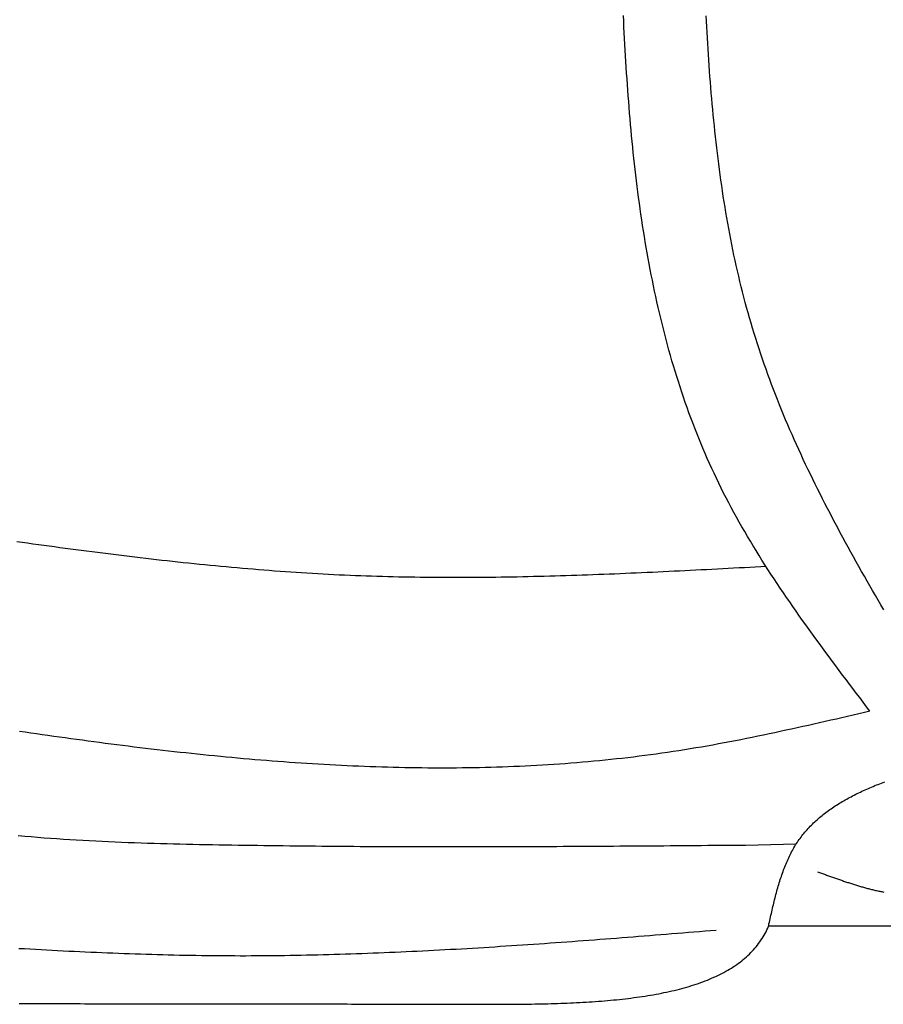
# Model space of a CAD drawing. Extents: x 715 to 7297, y 67 to 5910.
# Tile 24 of 90: x 1818 to 2533, y 3299 to 4115. Entities that reach past the tile are written whole.
import ezdxf

# ---------------------------------------------------------------- set-up
doc = ezdxf.new("R2010")
doc.units = 0
doc.layers.add('CAR', color=10, linetype='CONTINUOUS')

msp = doc.modelspace()

# ---------------------------------------------------------------- linework, layer by layer
at = {"layer": 'CAR'}
for p, q in [((2418.68, 3431.242), (2460.741, 3432.214)), ((2645.272, 3363.892), (2437.834, 3364.051))]:
    msp.add_line(p, q, dxfattribs=at)
for points in [[(2521.75, 3542.02, 0), (2518.91, 3545.76, 0), (2516.07, 3549.5, 0), (2513.24, 3553.25, 0), (2510.4, 3556.99, 0), (2507.57, 3560.73, 0), (2504.74, 3564.48, 0), (2501.92, 3568.22, 0), (2499.1, 3571.97, 0), (2496.29, 3575.72, 0), (2493.48, 3579.48, 0), (2490.68, 3583.23, 0), (2487.89, 3586.99, 0), (2485.11, 3590.75, 0), (2482.33, 3594.52, 0), (2479.57, 3598.29, 0), (2476.81, 3602.07, 0), (2474.07, 3605.84, 0), (2471.34, 3609.63, 0), (2468.62, 3613.42, 0), (2465.92, 3617.21, 0), (2463.23, 3621.01, 0), (2460.55, 3624.82, 0), (2457.89, 3628.63, 0), (2455.25, 3632.45, 0), (2452.62, 3636.27, 0), (2450.02, 3640.1, 0), (2447.43, 3643.94, 0), (2444.85, 3647.79, 0), (2442.3, 3651.64, 0), (2439.77, 3655.51, 0), (2437.26, 3659.38, 0), (2434.78, 3663.26, 0), (2432.31, 3667.15, 0), (2429.87, 3671.05, 0), (2427.45, 3674.95, 0), (2425.06, 3678.87, 0), (2422.69, 3682.8, 0), (2420.35, 3686.74, 0), (2418.04, 3690.69, 0), (2415.75, 3694.65, 0), (2413.49, 3698.62, 0), (2411.26, 3702.6, 0), (2409.07, 3706.59, 0), (2406.9, 3710.6, 0), (2404.76, 3714.62, 0), (2402.65, 3718.65, 0), (2400.58, 3722.69, 0), (2398.54, 3726.75, 0), (2396.54, 3730.82, 0), (2394.56, 3734.91, 0), (2392.62, 3739, 0), (2390.72, 3743.11, 0), (2388.85, 3747.24, 0), (2387, 3751.37, 0), (2385.2, 3755.52, 0), (2383.42, 3759.68, 0), (2381.67, 3763.86, 0), (2379.96, 3768.04, 0), (2378.28, 3772.24, 0), (2376.63, 3776.45, 0), (2375, 3780.68, 0), (2373.41, 3784.91, 0), (2371.85, 3789.16, 0), (2370.32, 3793.42, 0), (2368.81, 3797.69, 0), (2367.34, 3801.97, 0), (2365.89, 3806.26, 0), (2364.47, 3810.56, 0), (2363.08, 3814.88, 0), (2361.72, 3819.2, 0), (2360.38, 3823.54, 0), (2359.07, 3827.89, 0), (2357.79, 3832.25, 0), (2356.54, 3836.61, 0), (2355.31, 3840.99, 0), (2354.1, 3845.38, 0), (2352.92, 3849.78, 0), (2351.77, 3854.19, 0), (2350.64, 3858.61, 0), (2349.54, 3863.03, 0), (2348.46, 3867.47, 0), (2347.4, 3871.92, 0), (2346.37, 3876.37, 0), (2345.36, 3880.84, 0), (2344.37, 3885.32, 0), (2343.41, 3889.8, 0), (2342.47, 3894.29, 0), (2341.55, 3898.79, 0), (2340.65, 3903.3, 0), (2339.77, 3907.82, 0), (2338.92, 3912.35, 0), (2338.08, 3916.88, 0), (2337.27, 3921.43, 0), (2336.48, 3925.98, 0), (2335.7, 3930.54, 0), (2334.95, 3935.1, 0), (2334.22, 3939.68, 0), (2333.5, 3944.26, 0), (2332.8, 3948.85, 0), (2332.12, 3953.45, 0), (2331.46, 3958.05, 0), (2330.82, 3962.66, 0), (2330.19, 3967.28, 0), (2329.59, 3971.9, 0), (2329, 3976.53, 0), (2328.42, 3981.17, 0), (2327.86, 3985.82, 0), (2327.32, 3990.47, 0), (2326.79, 3995.12, 0), (2326.28, 3999.79, 0), (2325.78, 4004.46, 0), (2325.3, 4009.13, 0), (2324.83, 4013.81, 0), (2324.38, 4018.5, 0), (2323.94, 4023.19, 0), (2323.51, 4027.88, 0), (2323.1, 4032.59, 0), (2322.7, 4037.29, 0), (2322.31, 4042, 0), (2321.94, 4046.72, 0), (2321.57, 4051.44, 0), (2321.22, 4056.17, 0), (2320.88, 4060.9, 0), (2320.55, 4065.63, 0), (2320.23, 4070.37, 0), (2319.92, 4075.12, 0), (2319.62, 4079.86, 0), (2319.34, 4084.62, 0), (2319.06, 4089.37, 0), (2318.79, 4094.13, 0), (2318.53, 4098.89, 0), (2318.27, 4103.66, 0), (2318.03, 4108.43, 0), (2317.79, 4113.2, 0), (2317.56, 4117.97, 0)], [(2533.15, 3626.01, 0), (2530.83, 3629.97, 0), (2528.52, 3633.94, 0), (2526.21, 3637.91, 0), (2523.92, 3641.88, 0), (2521.63, 3645.85, 0), (2519.35, 3649.83, 0), (2517.09, 3653.81, 0), (2514.83, 3657.79, 0), (2512.58, 3661.77, 0), (2510.35, 3665.76, 0), (2508.12, 3669.76, 0), (2505.91, 3673.75, 0), (2503.7, 3677.75, 0), (2501.51, 3681.75, 0), (2499.34, 3685.76, 0), (2497.17, 3689.77, 0), (2495.02, 3693.79, 0), (2492.89, 3697.81, 0), (2490.77, 3701.83, 0), (2488.66, 3705.86, 0), (2486.57, 3709.89, 0), (2484.49, 3713.93, 0), (2482.43, 3717.97, 0), (2480.38, 3722.01, 0), (2478.35, 3726.07, 0), (2476.34, 3730.12, 0), (2474.35, 3734.18, 0), (2472.37, 3738.25, 0), (2470.41, 3742.32, 0), (2468.47, 3746.4, 0), (2466.55, 3750.49, 0), (2464.65, 3754.58, 0), (2462.77, 3758.67, 0), (2460.91, 3762.77, 0), (2459.07, 3766.88, 0), (2457.25, 3770.99, 0), (2455.45, 3775.11, 0), (2453.67, 3779.24, 0), (2451.91, 3783.37, 0), (2450.18, 3787.51, 0), (2448.47, 3791.66, 0), (2446.78, 3795.81, 0), (2445.12, 3799.98, 0), (2443.48, 3804.14, 0), (2441.86, 3808.32, 0), (2440.27, 3812.5, 0), (2438.7, 3816.69, 0), (2437.16, 3820.89, 0), (2435.65, 3825.1, 0), (2434.16, 3829.31, 0), (2432.7, 3833.53, 0), (2431.26, 3837.76, 0), (2429.85, 3842, 0), (2428.47, 3846.25, 0), (2427.12, 3850.5, 0), (2425.8, 3854.76, 0), (2424.5, 3859.03, 0), (2423.23, 3863.31, 0), (2421.99, 3867.6, 0), (2420.78, 3871.9, 0), (2419.6, 3876.2, 0), (2418.44, 3880.52, 0), (2417.3, 3884.84, 0), (2416.2, 3889.17, 0), (2415.11, 3893.5, 0), (2414.06, 3897.85, 0), (2413.03, 3902.2, 0), (2412.02, 3906.55, 0), (2411.04, 3910.92, 0), (2410.08, 3915.29, 0), (2409.14, 3919.67, 0), (2408.23, 3924.06, 0), (2407.34, 3928.45, 0), (2406.47, 3932.85, 0), (2405.63, 3937.26, 0), (2404.81, 3941.67, 0), (2404, 3946.09, 0), (2403.22, 3950.52, 0), (2402.46, 3954.95, 0), (2401.72, 3959.39, 0), (2401.01, 3963.84, 0), (2400.31, 3968.29, 0), (2399.63, 3972.75, 0), (2398.97, 3977.21, 0), (2398.33, 3981.68, 0), (2397.7, 3986.15, 0), (2397.1, 3990.63, 0), (2396.51, 3995.11, 0), (2395.94, 3999.6, 0), (2395.39, 4004.1, 0), (2394.85, 4008.6, 0), (2394.33, 4013.1, 0), (2393.83, 4017.61, 0), (2393.34, 4022.13, 0), (2392.87, 4026.65, 0), (2392.41, 4031.17, 0), (2391.97, 4035.7, 0), (2391.54, 4040.23, 0), (2391.13, 4044.77, 0), (2390.73, 4049.31, 0), (2390.34, 4053.85, 0), (2389.97, 4058.4, 0), (2389.61, 4062.96, 0), (2389.26, 4067.51, 0), (2388.93, 4072.07, 0), (2388.6, 4076.64, 0), (2388.29, 4081.2, 0), (2387.99, 4085.77, 0), (2387.7, 4090.35, 0), (2387.42, 4094.92, 0), (2387.15, 4099.5, 0), (2386.89, 4104.09, 0), (2386.64, 4108.67, 0), (2386.39, 4113.26, 0), (2386.16, 4117.85, 0)], [(2435.71, 3661.8, 0), (2431.23, 3661.56, 0), (2426.75, 3661.32, 0), (2422.27, 3661.08, 0), (2417.79, 3660.84, 0), (2413.31, 3660.61, 0), (2408.83, 3660.37, 0), (2404.35, 3660.13, 0), (2399.86, 3659.9, 0), (2395.38, 3659.66, 0), (2390.9, 3659.43, 0), (2386.42, 3659.2, 0), (2381.94, 3658.97, 0), (2377.46, 3658.74, 0), (2372.98, 3658.52, 0), (2368.5, 3658.29, 0), (2364.02, 3658.07, 0), (2359.54, 3657.85, 0), (2355.06, 3657.63, 0), (2350.59, 3657.42, 0), (2346.11, 3657.21, 0), (2341.63, 3657, 0), (2337.15, 3656.79, 0), (2332.67, 3656.59, 0), (2328.19, 3656.39, 0), (2323.71, 3656.2, 0), (2319.23, 3656, 0), (2314.76, 3655.81, 0), (2310.28, 3655.63, 0), (2305.8, 3655.45, 0), (2301.32, 3655.27, 0), (2296.84, 3655.1, 0), (2292.37, 3654.93, 0), (2287.89, 3654.77, 0), (2283.41, 3654.61, 0), (2278.94, 3654.46, 0), (2274.46, 3654.31, 0), (2269.98, 3654.17, 0), (2265.51, 3654.03, 0), (2261.03, 3653.9, 0), (2256.56, 3653.77, 0), (2252.08, 3653.65, 0), (2247.61, 3653.54, 0), (2243.13, 3653.43, 0), (2238.66, 3653.33, 0), (2234.18, 3653.23, 0), (2229.71, 3653.14, 0), (2225.24, 3653.06, 0), (2220.76, 3652.98, 0), (2216.29, 3652.92, 0), (2211.82, 3652.85, 0), (2207.35, 3652.8, 0), (2202.87, 3652.75, 0), (2198.4, 3652.71, 0), (2193.93, 3652.68, 0), (2189.46, 3652.66, 0), (2184.99, 3652.64, 0), (2180.52, 3652.63, 0), (2176.05, 3652.63, 0), (2171.58, 3652.64, 0), (2167.11, 3652.66, 0), (2162.64, 3652.68, 0), (2158.17, 3652.72, 0), (2153.71, 3652.76, 0), (2149.24, 3652.81, 0), (2144.77, 3652.88, 0), (2140.31, 3652.95, 0), (2135.84, 3653.03, 0), (2131.37, 3653.12, 0), (2126.91, 3653.22, 0), (2122.44, 3653.33, 0), (2117.98, 3653.45, 0), (2113.52, 3653.58, 0), (2109.05, 3653.72, 0), (2104.59, 3653.87, 0), (2100.13, 3654.04, 0), (2095.67, 3654.21, 0), (2091.2, 3654.39, 0), (2086.74, 3654.59, 0), (2082.28, 3654.79, 0), (2077.82, 3655.01, 0), (2073.36, 3655.24, 0), (2068.9, 3655.48, 0), (2064.45, 3655.73, 0), (2059.99, 3655.99, 0), (2055.53, 3656.26, 0), (2051.07, 3656.54, 0), (2046.62, 3656.83, 0), (2042.16, 3657.13, 0), (2037.7, 3657.44, 0), (2033.25, 3657.76, 0), (2028.79, 3658.09, 0), (2024.34, 3658.43, 0), (2019.89, 3658.78, 0), (2015.43, 3659.13, 0), (2010.98, 3659.5, 0), (2006.53, 3659.87, 0), (2002.07, 3660.26, 0), (1997.62, 3660.65, 0), (1993.17, 3661.05, 0), (1988.72, 3661.45, 0), (1984.27, 3661.87, 0), (1979.82, 3662.29, 0), (1975.37, 3662.73, 0), (1970.92, 3663.17, 0), (1966.47, 3663.61, 0), (1962.02, 3664.07, 0), (1957.57, 3664.53, 0), (1953.12, 3665, 0), (1948.67, 3665.47, 0), (1944.23, 3665.96, 0), (1939.78, 3666.45, 0), (1935.33, 3666.94, 0), (1930.88, 3667.44, 0), (1926.44, 3667.95, 0), (1921.99, 3668.47, 0), (1917.54, 3668.99, 0), (1913.1, 3669.52, 0), (1908.65, 3670.05, 0), (1904.21, 3670.59, 0), (1899.76, 3671.13, 0), (1895.32, 3671.68, 0), (1890.87, 3672.23, 0), (1886.43, 3672.79, 0), (1881.98, 3673.36, 0), (1877.54, 3673.93, 0), (1873.1, 3674.5, 0), (1868.65, 3675.08, 0), (1864.21, 3675.66, 0), (1859.77, 3676.25, 0), (1855.32, 3676.84, 0), (1850.88, 3677.43, 0), (1846.44, 3678.03, 0), (1841.99, 3678.63, 0), (1837.55, 3679.24, 0), (1833.11, 3679.85, 0), (1828.67, 3680.46, 0), (1824.23, 3681.08, 0), (1819.78, 3681.7, 0), (1815.34, 3682.32, 0)], [(2521.75, 3542.02, 0), (2517.11, 3540.95, 0), (2512.47, 3539.87, 0), (2507.84, 3538.79, 0), (2503.2, 3537.72, 0), (2498.56, 3536.65, 0), (2493.92, 3535.58, 0), (2489.28, 3534.52, 0), (2484.64, 3533.46, 0), (2480, 3532.4, 0), (2475.36, 3531.35, 0), (2470.72, 3530.31, 0), (2466.07, 3529.27, 0), (2461.43, 3528.24, 0), (2456.78, 3527.22, 0), (2452.14, 3526.21, 0), (2447.49, 3525.2, 0), (2442.84, 3524.2, 0), (2438.19, 3523.22, 0), (2433.54, 3522.24, 0), (2428.89, 3521.28, 0), (2424.23, 3520.33, 0), (2419.58, 3519.39, 0), (2414.92, 3518.47, 0), (2410.26, 3517.55, 0), (2405.6, 3516.66, 0), (2400.94, 3515.77, 0), (2396.27, 3514.91, 0), (2391.61, 3514.05, 0), (2386.94, 3513.22, 0), (2382.26, 3512.4, 0), (2377.59, 3511.6, 0), (2372.92, 3510.82, 0), (2368.24, 3510.06, 0), (2363.56, 3509.32, 0), (2358.87, 3508.6, 0), (2354.19, 3507.9, 0), (2349.5, 3507.21, 0), (2344.81, 3506.55, 0), (2340.11, 3505.91, 0), (2335.42, 3505.29, 0), (2330.72, 3504.69, 0), (2326.02, 3504.11, 0), (2321.31, 3503.55, 0), (2316.61, 3503, 0), (2311.9, 3502.48, 0), (2307.19, 3501.97, 0), (2302.48, 3501.49, 0), (2297.76, 3501.02, 0), (2293.05, 3500.57, 0), (2288.33, 3500.14, 0), (2283.61, 3499.73, 0), (2278.89, 3499.33, 0), (2274.16, 3498.96, 0), (2269.43, 3498.6, 0), (2264.71, 3498.26, 0), (2259.98, 3497.94, 0), (2255.24, 3497.63, 0), (2250.51, 3497.34, 0), (2245.78, 3497.07, 0), (2241.04, 3496.82, 0), (2236.3, 3496.58, 0), (2231.56, 3496.36, 0), (2226.82, 3496.16, 0), (2222.07, 3495.97, 0), (2217.33, 3495.8, 0), (2212.58, 3495.65, 0), (2207.84, 3495.51, 0), (2203.09, 3495.38, 0), (2198.34, 3495.28, 0), (2193.58, 3495.19, 0), (2188.83, 3495.11, 0), (2184.08, 3495.05, 0), (2179.32, 3495, 0), (2174.56, 3494.97, 0), (2169.81, 3494.96, 0), (2165.05, 3494.96, 0), (2160.29, 3494.97, 0), (2155.53, 3495, 0), (2150.77, 3495.04, 0), (2146, 3495.1, 0), (2141.24, 3495.17, 0), (2136.48, 3495.26, 0), (2131.71, 3495.36, 0), (2126.95, 3495.47, 0), (2122.18, 3495.6, 0), (2117.41, 3495.74, 0), (2112.64, 3495.89, 0), (2107.88, 3496.06, 0), (2103.11, 3496.23, 0), (2098.34, 3496.43, 0), (2093.57, 3496.63, 0), (2088.8, 3496.85, 0), (2084.03, 3497.08, 0), (2079.25, 3497.32, 0), (2074.48, 3497.57, 0), (2069.71, 3497.84, 0), (2064.94, 3498.12, 0), (2060.17, 3498.4, 0), (2055.39, 3498.7, 0), (2050.62, 3499.02, 0), (2045.85, 3499.34, 0), (2041.08, 3499.67, 0), (2036.3, 3500.02, 0), (2031.53, 3500.38, 0), (2026.76, 3500.74, 0), (2021.98, 3501.12, 0), (2017.21, 3501.51, 0), (2012.44, 3501.91, 0), (2007.67, 3502.32, 0), (2002.9, 3502.73, 0), (1998.12, 3503.16, 0), (1993.35, 3503.6, 0), (1988.58, 3504.05, 0), (1983.81, 3504.5, 0), (1979.04, 3504.97, 0), (1974.27, 3505.45, 0), (1969.5, 3505.93, 0), (1964.73, 3506.42, 0), (1959.97, 3506.93, 0), (1955.2, 3507.44, 0), (1950.43, 3507.96, 0), (1945.67, 3508.48, 0), (1940.9, 3509.02, 0), (1936.14, 3509.56, 0), (1931.37, 3510.11, 0), (1926.61, 3510.67, 0), (1921.85, 3511.24, 0), (1917.09, 3511.81, 0), (1912.33, 3512.4, 0), (1907.57, 3512.98, 0), (1902.81, 3513.58, 0), (1898.05, 3514.18, 0), (1893.3, 3514.79, 0), (1888.54, 3515.41, 0), (1883.79, 3516.03, 0), (1879.04, 3516.66, 0), (1874.29, 3517.29, 0), (1869.54, 3517.94, 0), (1864.79, 3518.58, 0), (1860.04, 3519.24, 0), (1855.3, 3519.89, 0), (1850.55, 3520.56, 0), (1845.81, 3521.23, 0), (1841.07, 3521.9, 0), (1836.33, 3522.58, 0), (1831.59, 3523.27, 0), (1826.86, 3523.96, 0), (1822.12, 3524.65, 0), (1817.39, 3525.35, 0)], [(2438.12, 3365.92, 0), (2438.44, 3367.36, 0), (2438.77, 3368.8, 0), (2439.09, 3370.24, 0), (2439.42, 3371.68, 0), (2439.75, 3373.12, 0), (2440.07, 3374.56, 0), (2440.4, 3375.99, 0), (2440.74, 3377.43, 0), (2441.07, 3378.86, 0), (2441.41, 3380.29, 0), (2441.75, 3381.72, 0), (2442.1, 3383.14, 0), (2442.44, 3384.56, 0), (2442.8, 3385.98, 0), (2443.15, 3387.39, 0), (2443.51, 3388.8, 0), (2443.88, 3390.21, 0), (2444.25, 3391.61, 0), (2444.63, 3393, 0), (2445.01, 3394.39, 0), (2445.4, 3395.78, 0), (2445.8, 3397.16, 0), (2446.21, 3398.53, 0), (2446.62, 3399.9, 0), (2447.03, 3401.26, 0), (2447.46, 3402.62, 0), (2447.9, 3403.96, 0), (2448.34, 3405.31, 0), (2448.79, 3406.64, 0), (2449.25, 3407.96, 0), (2449.72, 3409.28, 0), (2450.2, 3410.59, 0), (2450.69, 3411.89, 0), (2451.19, 3413.18, 0), (2451.7, 3414.46, 0), (2452.23, 3415.74, 0), (2452.76, 3417, 0), (2453.31, 3418.25, 0), (2453.86, 3419.5, 0), (2454.43, 3420.73, 0), (2455.02, 3421.95, 0), (2455.61, 3423.16, 0), (2456.22, 3424.36, 0), (2456.84, 3425.55, 0), (2457.48, 3426.73, 0), (2458.13, 3427.89, 0), (2458.79, 3429.05, 0), (2459.47, 3430.19, 0), (2460.17, 3431.31, 0), (2460.88, 3432.43, 0), (2461.6, 3433.53, 0), (2462.34, 3434.62, 0), (2463.1, 3435.7, 0), (2463.87, 3436.76, 0), (2464.65, 3437.81, 0), (2465.45, 3438.85, 0), (2466.26, 3439.88, 0), (2467.08, 3440.9, 0), (2467.92, 3441.9, 0), (2468.77, 3442.9, 0), (2469.64, 3443.88, 0), (2470.52, 3444.85, 0), (2471.41, 3445.81, 0), (2472.32, 3446.76, 0), (2473.23, 3447.7, 0), (2474.17, 3448.62, 0), (2475.11, 3449.54, 0), (2476.07, 3450.44, 0), (2477.04, 3451.34, 0), (2478.02, 3452.22, 0), (2479.01, 3453.1, 0), (2480.02, 3453.96, 0), (2481.03, 3454.81, 0), (2482.06, 3455.66, 0), (2483.1, 3456.49, 0), (2484.16, 3457.32, 0), (2485.22, 3458.13, 0), (2486.29, 3458.94, 0), (2487.38, 3459.73, 0), (2488.48, 3460.52, 0), (2489.58, 3461.3, 0), (2490.7, 3462.06, 0), (2491.83, 3462.82, 0), (2492.97, 3463.57, 0), (2494.12, 3464.32, 0), (2495.28, 3465.05, 0), (2496.45, 3465.77, 0), (2497.63, 3466.49, 0), (2498.82, 3467.2, 0), (2500.01, 3467.9, 0), (2501.22, 3468.59, 0), (2502.44, 3469.28, 0), (2503.67, 3469.95, 0), (2504.9, 3470.62, 0), (2506.15, 3471.28, 0), (2507.4, 3471.94, 0), (2508.66, 3472.59, 0), (2509.93, 3473.23, 0), (2511.21, 3473.86, 0), (2512.49, 3474.48, 0), (2513.79, 3475.1, 0), (2515.09, 3475.72, 0), (2516.4, 3476.32, 0), (2517.72, 3476.92, 0), (2519.04, 3477.51, 0), (2520.38, 3478.1, 0), (2521.72, 3478.68, 0), (2523.06, 3479.25, 0), (2524.42, 3479.82, 0), (2525.78, 3480.39, 0), (2527.15, 3480.94, 0), (2528.52, 3481.49, 0), (2529.9, 3482.04, 0), (2531.29, 3482.58, 0), (2532.68, 3483.12, 0), (2534.08, 3483.65, 0)], [(1816.5, 3439.16, 0), (1821.82, 3438.67, 0), (1827.13, 3438.2, 0), (1832.46, 3437.75, 0), (1837.79, 3437.32, 0), (1843.12, 3436.91, 0), (1848.46, 3436.53, 0), (1853.8, 3436.16, 0), (1859.15, 3435.81, 0), (1864.5, 3435.48, 0), (1869.86, 3435.17, 0), (1875.22, 3434.87, 0), (1880.58, 3434.59, 0), (1885.94, 3434.33, 0), (1891.31, 3434.08, 0), (1896.67, 3433.84, 0), (1902.04, 3433.62, 0), (1907.41, 3433.41, 0), (1912.78, 3433.21, 0), (1918.15, 3433.03, 0), (1923.53, 3432.86, 0), (1928.9, 3432.69, 0), (1934.27, 3432.54, 0), (1939.64, 3432.39, 0), (1945.01, 3432.26, 0), (1950.38, 3432.13, 0), (1955.75, 3432.01, 0), (1961.11, 3431.89, 0), (1966.48, 3431.79, 0), (1971.84, 3431.68, 0), (1977.19, 3431.58, 0), (1982.55, 3431.49, 0), (1987.9, 3431.4, 0), (1993.25, 3431.31, 0), (1998.59, 3431.23, 0), (2003.93, 3431.14, 0), (2009.27, 3431.07, 0), (2014.6, 3430.99, 0), (2019.93, 3430.92, 0), (2025.26, 3430.85, 0), (2030.59, 3430.78, 0), (2035.91, 3430.72, 0), (2041.23, 3430.66, 0), (2046.54, 3430.6, 0), (2051.85, 3430.54, 0), (2057.16, 3430.49, 0), (2062.47, 3430.44, 0), (2067.77, 3430.39, 0), (2073.07, 3430.35, 0), (2078.37, 3430.31, 0), (2083.66, 3430.27, 0), (2088.95, 3430.23, 0), (2094.24, 3430.2, 0), (2099.53, 3430.16, 0), (2104.81, 3430.14, 0), (2110.09, 3430.11, 0), (2115.37, 3430.08, 0), (2120.65, 3430.06, 0), (2125.92, 3430.04, 0), (2131.19, 3430.02, 0), (2136.46, 3430.01, 0), (2141.73, 3429.99, 0), (2146.99, 3429.98, 0), (2152.26, 3429.97, 0), (2157.52, 3429.96, 0), (2162.77, 3429.96, 0), (2168.03, 3429.95, 0), (2173.28, 3429.95, 0), (2178.53, 3429.95, 0), (2183.78, 3429.95, 0), (2189.03, 3429.95, 0), (2194.28, 3429.96, 0), (2199.52, 3429.96, 0), (2204.76, 3429.97, 0), (2210.01, 3429.98, 0), (2215.24, 3429.99, 0), (2220.48, 3430.01, 0), (2225.72, 3430.02, 0), (2230.95, 3430.04, 0), (2236.18, 3430.05, 0), (2241.41, 3430.07, 0), (2246.64, 3430.09, 0), (2251.87, 3430.11, 0), (2257.1, 3430.14, 0), (2262.32, 3430.16, 0), (2267.55, 3430.19, 0), (2272.77, 3430.21, 0), (2277.99, 3430.24, 0), (2283.21, 3430.27, 0), (2288.43, 3430.3, 0), (2293.65, 3430.33, 0), (2298.87, 3430.36, 0), (2304.08, 3430.39, 0), (2309.3, 3430.42, 0), (2314.51, 3430.46, 0), (2319.73, 3430.49, 0), (2324.94, 3430.53, 0), (2330.15, 3430.56, 0), (2335.36, 3430.6, 0), (2340.57, 3430.64, 0), (2345.78, 3430.67, 0), (2350.99, 3430.71, 0), (2356.2, 3430.75, 0), (2361.41, 3430.79, 0), (2366.62, 3430.83, 0), (2371.83, 3430.87, 0), (2377.03, 3430.91, 0), (2382.24, 3430.95, 0), (2387.45, 3430.99, 0), (2392.65, 3431.03, 0), (2397.86, 3431.08, 0), (2403.06, 3431.12, 0), (2408.27, 3431.16, 0), (2413.47, 3431.2, 0), (2418.68, 3431.24, 0)], [(2478.23, 3409.13, 0), (2479.05, 3408.83, 0), (2479.88, 3408.52, 0), (2480.7, 3408.22, 0), (2481.53, 3407.92, 0), (2482.35, 3407.62, 0), (2483.18, 3407.32, 0), (2484.01, 3407.02, 0), (2484.83, 3406.71, 0), (2485.66, 3406.41, 0), (2486.48, 3406.11, 0), (2487.31, 3405.82, 0), (2488.13, 3405.52, 0), (2488.96, 3405.22, 0), (2489.79, 3404.92, 0), (2490.61, 3404.63, 0), (2491.44, 3404.33, 0), (2492.26, 3404.04, 0), (2493.09, 3403.75, 0), (2493.92, 3403.46, 0), (2494.75, 3403.17, 0), (2495.57, 3402.88, 0), (2496.4, 3402.59, 0), (2497.23, 3402.3, 0), (2498.06, 3402.02, 0), (2498.88, 3401.74, 0), (2499.71, 3401.45, 0), (2500.54, 3401.17, 0), (2501.37, 3400.9, 0), (2502.2, 3400.62, 0), (2503.03, 3400.35, 0), (2503.86, 3400.08, 0), (2504.69, 3399.81, 0), (2505.52, 3399.54, 0), (2506.35, 3399.27, 0), (2507.18, 3399.01, 0), (2508.01, 3398.75, 0), (2508.85, 3398.49, 0), (2509.68, 3398.23, 0), (2510.51, 3397.98, 0), (2511.34, 3397.73, 0), (2512.18, 3397.48, 0), (2513.01, 3397.23, 0), (2513.85, 3396.99, 0), (2514.68, 3396.75, 0), (2515.52, 3396.51, 0), (2516.35, 3396.28, 0), (2517.19, 3396.05, 0), (2518.03, 3395.82, 0), (2518.86, 3395.59, 0), (2519.7, 3395.37, 0), (2520.54, 3395.15, 0), (2521.38, 3394.94, 0), (2522.22, 3394.73, 0), (2523.06, 3394.52, 0), (2523.9, 3394.31, 0), (2524.74, 3394.11, 0), (2525.58, 3393.91, 0), (2526.42, 3393.72, 0), (2527.27, 3393.53, 0), (2528.11, 3393.34, 0), (2528.95, 3393.16, 0), (2529.8, 3392.98, 0), (2530.64, 3392.81, 0), (2531.49, 3392.64, 0), (2532.34, 3392.47, 0), (2533.18, 3392.31, 0)], [(1816.99, 3345.71, 0), (1821.57, 3345.45, 0), (1826.15, 3345.18, 0), (1830.73, 3344.93, 0), (1835.32, 3344.67, 0), (1839.9, 3344.43, 0), (1844.48, 3344.18, 0), (1849.06, 3343.94, 0), (1853.64, 3343.71, 0), (1858.23, 3343.48, 0), (1862.81, 3343.26, 0), (1867.39, 3343.04, 0), (1871.97, 3342.83, 0), (1876.56, 3342.62, 0), (1881.14, 3342.42, 0), (1885.72, 3342.23, 0), (1890.3, 3342.04, 0), (1894.89, 3341.86, 0), (1899.47, 3341.68, 0), (1904.05, 3341.51, 0), (1908.63, 3341.35, 0), (1913.22, 3341.19, 0), (1917.8, 3341.04, 0), (1922.38, 3340.9, 0), (1926.96, 3340.76, 0), (1931.54, 3340.63, 0), (1936.13, 3340.51, 0), (1940.71, 3340.4, 0), (1945.29, 3340.29, 0), (1949.87, 3340.19, 0), (1954.46, 3340.1, 0), (1959.04, 3340.02, 0), (1963.62, 3339.94, 0), (1968.2, 3339.88, 0), (1972.78, 3339.82, 0), (1977.37, 3339.77, 0), (1981.95, 3339.72, 0), (1986.53, 3339.69, 0), (1991.11, 3339.67, 0), (1995.7, 3339.65, 0), (2000.28, 3339.64, 0), (2004.86, 3339.64, 0), (2009.44, 3339.65, 0), (2014.02, 3339.67, 0), (2018.61, 3339.7, 0), (2023.19, 3339.74, 0), (2027.77, 3339.78, 0), (2032.35, 3339.83, 0), (2036.93, 3339.89, 0), (2041.52, 3339.96, 0), (2046.1, 3340.03, 0), (2050.68, 3340.12, 0), (2055.26, 3340.21, 0), (2059.84, 3340.31, 0), (2064.43, 3340.41, 0), (2069.01, 3340.52, 0), (2073.59, 3340.64, 0), (2078.17, 3340.77, 0), (2082.75, 3340.9, 0), (2087.34, 3341.04, 0), (2091.92, 3341.19, 0), (2096.5, 3341.35, 0), (2101.08, 3341.51, 0), (2105.66, 3341.67, 0), (2110.25, 3341.85, 0), (2114.83, 3342.03, 0), (2119.41, 3342.21, 0), (2123.99, 3342.41, 0), (2128.57, 3342.6, 0), (2133.16, 3342.81, 0), (2137.74, 3343.02, 0), (2142.32, 3343.23, 0), (2146.9, 3343.45, 0), (2151.48, 3343.68, 0), (2156.07, 3343.91, 0), (2160.65, 3344.15, 0), (2165.23, 3344.39, 0), (2169.81, 3344.64, 0), (2174.39, 3344.89, 0), (2178.97, 3345.15, 0), (2183.56, 3345.41, 0), (2188.14, 3345.68, 0), (2192.72, 3345.95, 0), (2197.3, 3346.22, 0), (2201.88, 3346.5, 0), (2206.47, 3346.79, 0), (2211.05, 3347.07, 0), (2215.63, 3347.37, 0), (2220.21, 3347.66, 0), (2224.79, 3347.96, 0), (2229.37, 3348.27, 0), (2233.96, 3348.57, 0), (2238.54, 3348.89, 0), (2243.12, 3349.2, 0), (2247.7, 3349.52, 0), (2252.28, 3349.84, 0), (2256.87, 3350.16, 0), (2261.45, 3350.49, 0), (2266.03, 3350.82, 0), (2270.61, 3351.15, 0), (2275.19, 3351.49, 0), (2279.77, 3351.83, 0), (2284.36, 3352.17, 0), (2288.94, 3352.51, 0), (2293.52, 3352.85, 0), (2298.1, 3353.2, 0), (2302.68, 3353.55, 0), (2307.26, 3353.9, 0), (2311.85, 3354.26, 0), (2316.43, 3354.61, 0), (2321.01, 3354.97, 0), (2325.59, 3355.33, 0), (2330.17, 3355.69, 0), (2334.76, 3356.05, 0), (2339.34, 3356.41, 0), (2343.92, 3356.78, 0), (2348.5, 3357.14, 0), (2353.08, 3357.51, 0), (2357.66, 3357.88, 0), (2362.25, 3358.25, 0), (2366.83, 3358.62, 0), (2371.41, 3358.99, 0), (2375.99, 3359.36, 0), (2380.57, 3359.73, 0), (2385.15, 3360.1, 0), (2389.74, 3360.47, 0), (2394.32, 3360.84, 0)], [(2171.98, 3299.52, 0), (2174.79, 3299.51, 0), (2177.59, 3299.49, 0), (2180.4, 3299.47, 0), (2183.21, 3299.46, 0), (2186.01, 3299.44, 0), (2188.82, 3299.43, 0), (2191.62, 3299.41, 0), (2194.42, 3299.4, 0), (2197.22, 3299.39, 0), (2200.01, 3299.38, 0), (2202.81, 3299.38, 0), (2205.6, 3299.37, 0), (2208.38, 3299.37, 0), (2211.17, 3299.37, 0), (2213.95, 3299.37, 0), (2216.72, 3299.38, 0), (2219.5, 3299.39, 0), (2222.26, 3299.4, 0), (2225.02, 3299.42, 0), (2227.78, 3299.44, 0), (2230.53, 3299.46, 0), (2233.28, 3299.49, 0), (2236.02, 3299.52, 0), (2238.76, 3299.56, 0), (2241.48, 3299.6, 0), (2244.2, 3299.64, 0), (2246.92, 3299.7, 0), (2249.63, 3299.75, 0), (2252.33, 3299.81, 0), (2255.02, 3299.88, 0), (2257.7, 3299.95, 0), (2260.38, 3300.03, 0), (2263.05, 3300.12, 0), (2265.71, 3300.21, 0), (2268.35, 3300.31, 0), (2271, 3300.42, 0), (2273.63, 3300.53, 0), (2276.25, 3300.65, 0), (2278.86, 3300.78, 0), (2281.46, 3300.91, 0), (2284.05, 3301.06, 0), (2286.63, 3301.21, 0), (2289.19, 3301.37, 0), (2291.75, 3301.53, 0), (2294.3, 3301.71, 0), (2296.83, 3301.89, 0), (2299.35, 3302.09, 0), (2301.86, 3302.29, 0), (2304.35, 3302.5, 0), (2306.83, 3302.73, 0), (2309.3, 3302.96, 0), (2311.76, 3303.2, 0), (2314.2, 3303.45, 0), (2316.63, 3303.71, 0), (2319.04, 3303.99, 0), (2321.44, 3304.27, 0), (2323.82, 3304.57, 0), (2326.19, 3304.87, 0), (2328.54, 3305.19, 0), (2330.88, 3305.52, 0), (2333.2, 3305.86, 0), (2335.51, 3306.21, 0), (2337.8, 3306.57, 0), (2340.07, 3306.95, 0), (2342.32, 3307.34, 0), (2344.56, 3307.74, 0), (2346.78, 3308.16, 0), (2348.98, 3308.58, 0), (2351.17, 3309.03, 0), (2353.33, 3309.48, 0), (2355.48, 3309.95, 0), (2357.61, 3310.43, 0), (2359.72, 3310.93, 0), (2361.81, 3311.44, 0), (2363.88, 3311.96, 0), (2365.93, 3312.5, 0), (2367.96, 3313.06, 0), (2369.97, 3313.63, 0), (2371.96, 3314.21, 0), (2373.93, 3314.81, 0), (2375.87, 3315.43, 0), (2377.8, 3316.06, 0), (2379.7, 3316.71, 0), (2381.58, 3317.37, 0), (2383.44, 3318.05, 0), (2385.28, 3318.75, 0), (2387.09, 3319.46, 0), (2388.88, 3320.19, 0), (2390.65, 3320.94, 0), (2392.39, 3321.71, 0), (2394.11, 3322.49, 0), (2395.81, 3323.29, 0), (2397.48, 3324.11, 0), (2399.12, 3324.95, 0), (2400.74, 3325.8, 0), (2402.34, 3326.68, 0), (2403.91, 3327.57, 0), (2405.45, 3328.48, 0), (2406.97, 3329.41, 0), (2408.46, 3330.36, 0), (2409.93, 3331.33, 0), (2411.37, 3332.32, 0), (2412.78, 3333.33, 0), (2414.16, 3334.36, 0), (2415.52, 3335.41, 0), (2416.85, 3336.48, 0), (2418.15, 3337.57, 0), (2419.42, 3338.69, 0), (2420.67, 3339.82, 0), (2421.88, 3340.97, 0), (2423.07, 3342.15, 0), (2424.22, 3343.35, 0), (2425.35, 3344.57, 0), (2426.44, 3345.81, 0), (2427.51, 3347.07, 0), (2428.54, 3348.36, 0), (2429.55, 3349.67, 0), (2430.52, 3351, 0), (2431.46, 3352.36, 0), (2432.37, 3353.73, 0), (2433.25, 3355.14, 0), (2434.1, 3356.56, 0), (2434.91, 3358.01, 0), (2435.69, 3359.48, 0), (2436.44, 3360.98, 0), (2437.15, 3362.5, 0), (2437.83, 3364.05, 0)], [(2437.83, 3364.05, 0), (2437.84, 3364.06, 0), (2437.84, 3364.07, 0), (2437.84, 3364.08, 0), (2437.85, 3364.1, 0), (2437.85, 3364.11, 0), (2437.85, 3364.12, 0), (2437.86, 3364.13, 0), (2437.86, 3364.14, 0), (2437.86, 3364.15, 0), (2437.87, 3364.17, 0), (2437.87, 3364.18, 0), (2437.87, 3364.19, 0), (2437.88, 3364.2, 0), (2437.88, 3364.21, 0), (2437.88, 3364.22, 0), (2437.89, 3364.23, 0), (2437.89, 3364.25, 0), (2437.89, 3364.26, 0), (2437.9, 3364.27, 0), (2437.9, 3364.28, 0), (2437.9, 3364.29, 0), (2437.91, 3364.3, 0), (2437.91, 3364.31, 0), (2437.91, 3364.33, 0), (2437.92, 3364.34, 0), (2437.92, 3364.35, 0), (2437.92, 3364.36, 0), (2437.93, 3364.37, 0), (2437.93, 3364.38, 0), (2437.93, 3364.4, 0), (2437.94, 3364.41, 0), (2437.94, 3364.42, 0), (2437.94, 3364.43, 0), (2437.94, 3364.44, 0), (2437.95, 3364.45, 0), (2437.95, 3364.46, 0), (2437.95, 3364.48, 0), (2437.96, 3364.49, 0), (2437.96, 3364.5, 0), (2437.96, 3364.51, 0), (2437.97, 3364.52, 0), (2437.97, 3364.53, 0), (2437.97, 3364.55, 0), (2437.97, 3364.56, 0), (2437.98, 3364.57, 0), (2437.98, 3364.58, 0), (2437.98, 3364.59, 0), (2437.98, 3364.6, 0), (2437.99, 3364.61, 0), (2437.99, 3364.63, 0), (2437.99, 3364.64, 0), (2438, 3364.65, 0), (2438, 3364.66, 0), (2438, 3364.67, 0), (2438, 3364.68, 0), (2438.01, 3364.7, 0), (2438.01, 3364.71, 0), (2438.01, 3364.72, 0), (2438.01, 3364.73, 0), (2438.01, 3364.74, 0), (2438.02, 3364.75, 0), (2438.02, 3364.77, 0), (2438.02, 3364.78, 0), (2438.02, 3364.79, 0), (2438.03, 3364.8, 0), (2438.03, 3364.81, 0), (2438.03, 3364.82, 0), (2438.03, 3364.84, 0), (2438.03, 3364.85, 0), (2438.04, 3364.86, 0), (2438.04, 3364.87, 0), (2438.04, 3364.88, 0), (2438.04, 3364.89, 0), (2438.04, 3364.91, 0), (2438.05, 3364.92, 0), (2438.05, 3364.93, 0), (2438.05, 3364.94, 0), (2438.05, 3364.95, 0), (2438.05, 3364.97, 0), (2438.05, 3364.98, 0), (2438.06, 3364.99, 0), (2438.06, 3365, 0), (2438.06, 3365.01, 0), (2438.06, 3365.02, 0), (2438.06, 3365.04, 0), (2438.06, 3365.05, 0), (2438.06, 3365.06, 0), (2438.07, 3365.07, 0), (2438.07, 3365.08, 0), (2438.07, 3365.1, 0), (2438.07, 3365.11, 0), (2438.07, 3365.12, 0), (2438.07, 3365.13, 0), (2438.07, 3365.14, 0), (2438.07, 3365.15, 0), (2438.08, 3365.17, 0), (2438.08, 3365.18, 0), (2438.08, 3365.19, 0), (2438.08, 3365.2, 0), (2438.08, 3365.21, 0), (2438.08, 3365.23, 0), (2438.08, 3365.24, 0), (2438.08, 3365.25, 0), (2438.08, 3365.26, 0), (2438.09, 3365.27, 0), (2438.09, 3365.28, 0), (2438.09, 3365.3, 0), (2438.09, 3365.31, 0), (2438.09, 3365.32, 0), (2438.09, 3365.33, 0), (2438.09, 3365.34, 0), (2438.09, 3365.36, 0), (2438.09, 3365.37, 0), (2438.09, 3365.38, 0), (2438.09, 3365.39, 0), (2438.1, 3365.4, 0), (2438.1, 3365.42, 0), (2438.1, 3365.43, 0), (2438.1, 3365.44, 0), (2438.1, 3365.45, 0), (2438.1, 3365.46, 0), (2438.1, 3365.48, 0), (2438.1, 3365.49, 0), (2438.1, 3365.5, 0), (2438.1, 3365.51, 0), (2438.1, 3365.52, 0), (2438.1, 3365.54, 0), (2438.1, 3365.55, 0), (2438.1, 3365.56, 0), (2438.11, 3365.57, 0), (2438.11, 3365.58, 0), (2438.11, 3365.6, 0), (2438.11, 3365.61, 0), (2438.11, 3365.62, 0), (2438.11, 3365.63, 0), (2438.11, 3365.64, 0), (2438.11, 3365.65, 0), (2438.11, 3365.67, 0), (2438.11, 3365.68, 0), (2438.11, 3365.69, 0), (2438.11, 3365.7, 0), (2438.11, 3365.71, 0), (2438.11, 3365.73, 0), (2438.11, 3365.74, 0), (2438.11, 3365.75, 0), (2438.11, 3365.76, 0), (2438.11, 3365.77, 0), (2438.12, 3365.79, 0), (2438.12, 3365.8, 0), (2438.12, 3365.81, 0), (2438.12, 3365.82, 0), (2438.12, 3365.83, 0), (2438.12, 3365.85, 0), (2438.12, 3365.86, 0), (2438.12, 3365.87, 0), (2438.12, 3365.88, 0), (2438.12, 3365.89, 0), (2438.12, 3365.91, 0), (2438.12, 3365.92, 0)], [(1817.17, 3299.97, 0), (1820.79, 3299.97, 0), (1824.41, 3299.96, 0), (1828.03, 3299.96, 0), (1831.65, 3299.95, 0), (1835.27, 3299.95, 0), (1838.89, 3299.94, 0), (1842.51, 3299.94, 0), (1846.13, 3299.93, 0), (1849.75, 3299.93, 0), (1853.37, 3299.93, 0), (1856.99, 3299.92, 0), (1860.61, 3299.92, 0), (1864.23, 3299.91, 0), (1867.85, 3299.91, 0), (1871.47, 3299.9, 0), (1875.1, 3299.9, 0), (1878.72, 3299.89, 0), (1882.34, 3299.89, 0), (1885.96, 3299.88, 0), (1889.58, 3299.88, 0), (1893.2, 3299.88, 0), (1896.82, 3299.87, 0), (1900.44, 3299.87, 0), (1904.06, 3299.86, 0), (1907.68, 3299.86, 0), (1911.3, 3299.85, 0), (1914.92, 3299.85, 0), (1918.54, 3299.84, 0), (1922.16, 3299.84, 0), (1925.78, 3299.83, 0), (1929.4, 3299.83, 0), (1933.02, 3299.83, 0), (1936.64, 3299.82, 0), (1940.27, 3299.82, 0), (1943.89, 3299.81, 0), (1947.51, 3299.81, 0), (1951.13, 3299.8, 0), (1954.75, 3299.8, 0), (1958.37, 3299.79, 0), (1961.99, 3299.79, 0), (1965.61, 3299.78, 0), (1969.23, 3299.78, 0), (1972.85, 3299.77, 0), (1976.47, 3299.77, 0), (1980.09, 3299.77, 0), (1983.71, 3299.76, 0), (1987.33, 3299.76, 0), (1990.95, 3299.75, 0), (1994.57, 3299.75, 0), (1998.19, 3299.74, 0), (2001.81, 3299.74, 0), (2005.43, 3299.73, 0), (2009.06, 3299.73, 0), (2012.68, 3299.72, 0), (2016.3, 3299.72, 0), (2019.92, 3299.72, 0), (2023.54, 3299.71, 0), (2027.16, 3299.71, 0), (2030.78, 3299.7, 0), (2034.4, 3299.7, 0), (2038.02, 3299.69, 0), (2041.64, 3299.69, 0), (2045.26, 3299.68, 0), (2048.88, 3299.68, 0), (2052.5, 3299.67, 0), (2056.12, 3299.67, 0), (2059.74, 3299.67, 0), (2063.36, 3299.66, 0), (2066.98, 3299.66, 0), (2070.6, 3299.65, 0), (2074.22, 3299.65, 0), (2077.85, 3299.64, 0), (2081.47, 3299.64, 0), (2085.09, 3299.63, 0), (2088.71, 3299.63, 0), (2092.33, 3299.62, 0), (2095.95, 3299.62, 0), (2099.57, 3299.62, 0), (2103.19, 3299.61, 0), (2106.81, 3299.61, 0), (2110.43, 3299.6, 0), (2114.05, 3299.6, 0), (2117.67, 3299.59, 0), (2121.29, 3299.59, 0), (2124.91, 3299.58, 0), (2128.53, 3299.58, 0), (2132.15, 3299.57, 0), (2135.77, 3299.57, 0), (2139.39, 3299.57, 0), (2143.01, 3299.56, 0), (2146.64, 3299.56, 0), (2150.26, 3299.55, 0), (2153.88, 3299.55, 0), (2157.5, 3299.54, 0), (2161.12, 3299.54, 0), (2164.74, 3299.53, 0), (2168.36, 3299.53, 0), (2171.98, 3299.52, 0)]]:
    msp.add_polyline3d(points, dxfattribs=at)

doc.saveas('drawing.dxf')
